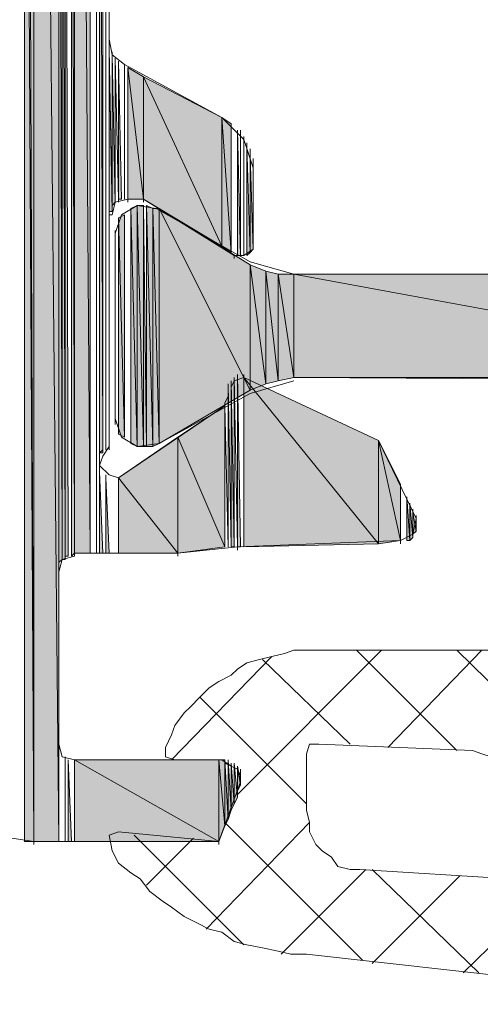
# Model space of a CAD drawing. Header units: millimetres. Extents: x -8934017 to -8932755, y 9525 to 11066.
# Tile 14 of 38: x -8933519 to -8933511, y 9613 to 9630. Entities that reach past the tile are written whole.
import ezdxf

# ---------------------------------------------------------------- set-up
doc = ezdxf.new("R2010")
doc.units = ezdxf.units.MM
doc.layers.add('Импорт в семействах', color=7, linetype='Continuous', lineweight=18)
doc.layers.add('Элементы узлов', color=7, linetype='Continuous', lineweight=18)

# ---------------------------------------------------------------- blocks, each defined once
blk = doc.blocks.new('Ригель в сборе - Окно для витража_dwg-21289138-Сечение 27')
at = {"layer": 'Импорт в семействах'}
for points in [[(-8933518.517, 9615.562), (-8933518.517, 9659.84), (-8933518.681, 9659.84), (-8933518.625, 9644.74)], [(-8933518.077, 9615.562), (-8933518.077, 9659.84), (-8933518.517, 9659.84), (-8933518.367, 9644.74)], [(-8933518.517, 9615.562), (-8933518.077, 9615.562), (-8933518.517, 9659.84), (-8933518.517, 9644.74)], [(-8933517.528, 9620.616), (-8933517.528, 9659.84), (-8933517.803, 9659.84), (-8933517.697, 9644.74)], [(-8933517.803, 9620.616), (-8933517.528, 9620.616), (-8933517.803, 9659.84), (-8933517.803, 9644.74)], [(-8933518.681, 9615.562), (-8933518.517, 9615.562), (-8933518.681, 9644.74)], [(-8933518.077, 9620.452), (-8933518.022, 9620.506), (-8933518.077, 9644.74)], [(-8933518.022, 9620.506), (-8933517.967, 9620.506), (-8933518.022, 9644.74)], [(-8933517.967, 9620.561), (-8933517.913, 9620.561), (-8933517.967, 9644.74)], [(-8933517.857, 9620.561), (-8933517.803, 9620.616), (-8933517.857, 9644.74)], [(-8933517.364, 9622.374), (-8933517.308, 9622.374), (-8933517.364, 9644.74)], [(-8933517.198, 9626.604), (-8933517.143, 9626.604), (-8933517.198, 9629.461)], [(-8933517.143, 9626.714), (-8933517.089, 9626.769), (-8933517.143, 9629.351)], [(-8933517.033, 9626.824), (-8933516.979, 9626.824), (-8933517.033, 9629.241)], [(-8933516.594, 9626.824), (-8933516.594, 9628.967), (-8933516.869, 9629.131)], [(-8933516.869, 9626.824), (-8933516.594, 9626.824), (-8933516.869, 9629.131)], [(-8933515.221, 9626), (-8933515.221, 9628.252), (-8933516.594, 9628.967)], [(-8933515.221, 9626), (-8933516.594, 9628.967), (-8933516.594, 9626.824)], [(-8933515.056, 9625.89), (-8933515.056, 9628.142), (-8933515.221, 9628.252)], [(-8933515.056, 9625.89), (-8933515.221, 9628.252), (-8933515.221, 9626)], [(-8933514.946, 9625.835), (-8933514.891, 9625.835), (-8933514.946, 9628.033)], [(-8933514.781, 9625.835), (-8933514.726, 9625.89), (-8933514.781, 9627.758)], [(-8933514.726, 9625.89), (-8933514.671, 9625.945), (-8933514.726, 9627.593)], [(-8933516.704, 9622.484), (-8933516.704, 9626.714), (-8933516.814, 9626.659)], [(-8933516.594, 9622.484), (-8933516.594, 9626.714), (-8933516.704, 9626.714)], [(-8933516.704, 9622.484), (-8933516.594, 9622.484), (-8933516.704, 9626.714)], [(-8933516.594, 9622.484), (-8933516.539, 9622.484), (-8933516.594, 9626.714)], [(-8933516.429, 9622.484), (-8933516.429, 9626.659), (-8933516.539, 9626.714)], [(-8933516.429, 9622.484), (-8933516.539, 9626.714), (-8933516.539, 9622.484)], [(-8933516.924, 9622.649), (-8933516.924, 9626.549), (-8933517.033, 9626.494)], [(-8933516.704, 9622.484), (-8933516.814, 9626.659), (-8933516.814, 9622.539)], [(-8933516.319, 9622.539), (-8933516.319, 9626.659), (-8933516.429, 9626.659)], [(-8933516.429, 9622.484), (-8933516.319, 9622.539), (-8933516.429, 9626.659)], [(-8933514.726, 9623.473), (-8933514.726, 9625.67), (-8933516.319, 9626.659)], [(-8933516.319, 9622.539), (-8933514.726, 9623.473), (-8933516.319, 9626.659)], [(-8933516.924, 9622.649), (-8933517.033, 9626.494), (-8933517.033, 9622.704)], [(-8933514.451, 9623.583), (-8933514.451, 9625.561), (-8933514.726, 9625.67)], [(-8933514.726, 9623.473), (-8933514.451, 9623.583), (-8933514.726, 9625.67)], [(-8933514.232, 9623.638), (-8933514.232, 9625.506), (-8933514.451, 9625.561)], [(-8933514.451, 9623.583), (-8933514.232, 9623.638), (-8933514.451, 9625.561)], [(-8933513.957, 9623.693), (-8933513.957, 9625.506), (-8933514.232, 9625.506)], [(-8933514.232, 9623.638), (-8933513.957, 9623.693), (-8933514.232, 9625.506)], [(-8933504.124, 9623.693), (-8933504.124, 9625.506), (-8933513.957, 9625.506)], [(-8933513.957, 9623.693), (-8933504.124, 9623.693), (-8933513.957, 9625.506)], [(-8933514.946, 9620.726), (-8933514.891, 9620.726), (-8933514.946, 9623.748)], [(-8933515.056, 9620.726), (-8933515.001, 9620.726), (-8933515.056, 9623.638)], [(-8933512.474, 9620.781), (-8933512.474, 9622.594), (-8933514.836, 9623.693)], [(-8933514.836, 9620.726), (-8933512.474, 9620.781), (-8933514.836, 9623.693)], [(-8933515.166, 9620.726), (-8933515.166, 9623.198), (-8933515.99, 9622.649)], [(-8933515.99, 9620.616), (-8933515.99, 9622.649), (-8933517.033, 9621.935)], [(-8933515.99, 9620.616), (-8933515.166, 9620.726), (-8933515.99, 9622.649)], [(-8933512.089, 9620.836), (-8933512.089, 9621.825), (-8933512.474, 9622.594)], [(-8933512.474, 9620.781), (-8933512.089, 9620.836), (-8933512.474, 9622.594)], [(-8933517.364, 9620.616), (-8933517.308, 9620.616), (-8933517.364, 9622.045)], [(-8933517.253, 9620.616), (-8933517.198, 9620.616), (-8933517.253, 9621.935)], [(-8933517.033, 9620.616), (-8933515.99, 9620.616), (-8933517.033, 9621.935)], [(-8933511.979, 9620.836), (-8933511.924, 9620.836), (-8933511.979, 9621.605)], [(-8933511.924, 9620.836), (-8933511.87, 9620.891), (-8933511.924, 9621.495)], [(-8933511.87, 9620.946), (-8933511.815, 9621.001), (-8933511.87, 9621.33)], [(-8933517.913, 9615.562), (-8933517.857, 9615.562), (-8933517.913, 9616.991)], [(-8933515.275, 9615.562), (-8933515.275, 9616.991), (-8933517.803, 9616.991)], [(-8933517.803, 9615.562), (-8933515.275, 9615.562), (-8933517.803, 9616.991)], [(-8933515.166, 9615.837), (-8933515.166, 9616.991), (-8933515.275, 9616.991)], [(-8933515.275, 9615.562), (-8933515.166, 9615.837), (-8933515.275, 9616.991)], [(-8933515.166, 9615.837), (-8933515.111, 9615.947), (-8933515.166, 9616.991)], [(-8933515.111, 9615.947), (-8933515.056, 9616.112), (-8933515.111, 9616.991)], [(-8933515.056, 9616.112), (-8933515.001, 9616.221), (-8933515.056, 9616.936)], [(-8933515.001, 9616.221), (-8933514.946, 9616.331), (-8933515.001, 9616.936)], [(-8933514.946, 9616.441), (-8933514.891, 9616.551), (-8933514.946, 9616.826)]]:
    blk.add_hatch(color=256, dxfattribs=at).paths.add_polyline_path(points)
for p, q in [((-8933518.517, 9615.562), (-8933518.517, 9659.84)), ((-8933518.077, 9615.562), (-8933518.517, 9659.84)), ((-8933518.077, 9615.562), (-8933518.077, 9659.84)), ((-8933517.528, 9620.616), (-8933517.803, 9659.84)), ((-8933517.528, 9620.616), (-8933517.528, 9659.84)), ((-8933518.517, 9615.562), (-8933518.681, 9644.74)), ((-8933518.681, 9644.74), (-8933518.681, 9615.562)), ((-8933518.625, 9644.74), (-8933518.517, 9615.562)), ((-8933518.517, 9644.74), (-8933518.517, 9615.562)), ((-8933518.367, 9644.74), (-8933518.077, 9615.562)), ((-8933518.022, 9620.506), (-8933518.077, 9644.74)), ((-8933518.077, 9644.74), (-8933518.077, 9620.452)), ((-8933517.967, 9620.506), (-8933518.022, 9644.74)), ((-8933518.022, 9644.74), (-8933518.022, 9620.506)), ((-8933517.913, 9620.561), (-8933517.967, 9644.74)), ((-8933517.967, 9644.74), (-8933517.967, 9620.561)), ((-8933517.803, 9620.616), (-8933517.857, 9644.74)), ((-8933517.857, 9644.74), (-8933517.857, 9620.561)), ((-8933517.803, 9644.74), (-8933517.803, 9620.616)), ((-8933517.697, 9644.74), (-8933517.528, 9620.616)), ((-8933517.308, 9622.374), (-8933517.364, 9644.74)), ((-8933517.364, 9644.74), (-8933517.364, 9622.374)), ((-8933517.143, 9626.604), (-8933517.198, 9629.461)), ((-8933517.198, 9629.461), (-8933517.198, 9626.604)), ((-8933517.089, 9626.769), (-8933517.143, 9629.351)), ((-8933517.143, 9629.351), (-8933517.143, 9626.714)), ((-8933516.979, 9626.824), (-8933517.033, 9629.241)), ((-8933517.033, 9629.241), (-8933517.033, 9626.824)), ((-8933516.594, 9628.967), (-8933516.869, 9629.131)), ((-8933516.869, 9629.131), (-8933516.594, 9626.824)), ((-8933516.594, 9626.824), (-8933516.869, 9629.131)), ((-8933516.869, 9629.131), (-8933516.869, 9626.824)), ((-8933516.594, 9626.824), (-8933516.594, 9628.967)), ((-8933515.221, 9628.252), (-8933516.594, 9628.967)), ((-8933516.594, 9628.967), (-8933515.221, 9626)), ((-8933515.221, 9626), (-8933516.594, 9628.967)), ((-8933516.594, 9628.967), (-8933516.594, 9626.824)), ((-8933515.221, 9628.252), (-8933515.221, 9628.197)), ((-8933515.221, 9626), (-8933515.221, 9628.252)), ((-8933515.056, 9628.142), (-8933515.221, 9628.252)), ((-8933515.221, 9628.252), (-8933515.056, 9625.89)), ((-8933515.056, 9625.89), (-8933515.221, 9628.252)), ((-8933515.221, 9628.252), (-8933515.221, 9626)), ((-8933515.056, 9625.89), (-8933515.056, 9628.142)), ((-8933514.891, 9625.835), (-8933514.946, 9628.033)), ((-8933514.946, 9628.033), (-8933514.946, 9625.835)), ((-8933514.726, 9625.89), (-8933514.781, 9627.758)), ((-8933514.781, 9627.758), (-8933514.781, 9625.835)), ((-8933514.671, 9625.945), (-8933514.726, 9627.593)), ((-8933514.726, 9627.593), (-8933514.726, 9625.89)), ((-8933517.143, 9626.714), (-8933517.089, 9626.769)), ((-8933517.033, 9626.824), (-8933516.979, 9626.824)), ((-8933516.869, 9626.824), (-8933516.869, 9626.769)), ((-8933516.869, 9626.824), (-8933516.594, 9626.824)), ((-8933516.704, 9626.714), (-8933516.814, 9626.659)), ((-8933516.704, 9622.484), (-8933516.704, 9626.714)), ((-8933516.594, 9626.714), (-8933516.704, 9626.714)), ((-8933516.704, 9626.714), (-8933516.594, 9622.484)), ((-8933516.594, 9622.484), (-8933516.704, 9626.714)), ((-8933516.704, 9626.714), (-8933516.704, 9622.484)), ((-8933516.594, 9626.824), (-8933516.594, 9626.769)), ((-8933516.594, 9626.824), (-8933515.221, 9626)), ((-8933516.594, 9622.484), (-8933516.594, 9626.714)), ((-8933516.539, 9622.484), (-8933516.594, 9626.714)), ((-8933516.594, 9626.714), (-8933516.594, 9622.484)), ((-8933516.429, 9626.659), (-8933516.539, 9626.714)), ((-8933516.539, 9626.714), (-8933516.429, 9622.484)), ((-8933516.429, 9622.484), (-8933516.539, 9626.714)), ((-8933516.539, 9626.714), (-8933516.539, 9622.484)), ((-8933517.198, 9626.604), (-8933517.143, 9626.604)), ((-8933516.924, 9626.549), (-8933517.033, 9626.494)), ((-8933516.924, 9622.649), (-8933516.924, 9626.549)), ((-8933516.814, 9626.659), (-8933516.704, 9622.484)), ((-8933516.704, 9622.484), (-8933516.814, 9626.659)), ((-8933516.814, 9626.659), (-8933516.814, 9622.539)), ((-8933516.429, 9622.484), (-8933516.429, 9626.659)), ((-8933516.319, 9626.659), (-8933516.429, 9626.659)), ((-8933516.429, 9626.659), (-8933516.319, 9622.539)), ((-8933516.319, 9622.539), (-8933516.429, 9626.659)), ((-8933516.429, 9626.659), (-8933516.429, 9622.484)), ((-8933516.319, 9622.539), (-8933516.319, 9626.659)), ((-8933514.726, 9625.67), (-8933516.319, 9626.659)), ((-8933516.319, 9626.659), (-8933514.726, 9623.473)), ((-8933514.726, 9623.473), (-8933516.319, 9626.659)), ((-8933516.319, 9626.659), (-8933516.319, 9622.539)), ((-8933517.033, 9626.494), (-8933516.924, 9622.649)), ((-8933516.924, 9622.649), (-8933517.033, 9626.494)), ((-8933517.033, 9626.494), (-8933517.033, 9622.704)), ((-8933515.221, 9626), (-8933515.056, 9625.89)), ((-8933515.001, 9625.835), (-8933515.001, 9625.78)), ((-8933514.946, 9625.835), (-8933514.891, 9625.835)), ((-8933514.781, 9625.835), (-8933514.726, 9625.89)), ((-8933514.726, 9625.89), (-8933514.671, 9625.945)), ((-8933514.726, 9623.473), (-8933514.726, 9625.67)), ((-8933514.451, 9625.561), (-8933514.726, 9625.67)), ((-8933514.726, 9625.67), (-8933514.451, 9623.583)), ((-8933514.451, 9623.583), (-8933514.726, 9625.67)), ((-8933514.726, 9625.67), (-8933514.726, 9623.473)), ((-8933514.451, 9623.583), (-8933514.451, 9625.561)), ((-8933514.232, 9625.506), (-8933514.451, 9625.561)), ((-8933514.451, 9625.561), (-8933514.232, 9623.638)), ((-8933514.232, 9623.638), (-8933514.451, 9625.561)), ((-8933514.451, 9625.561), (-8933514.451, 9623.583)), ((-8933514.232, 9623.638), (-8933514.232, 9625.506)), ((-8933513.957, 9625.506), (-8933514.232, 9625.506)), ((-8933514.232, 9625.506), (-8933513.957, 9623.693)), ((-8933513.957, 9623.693), (-8933514.232, 9625.506)), ((-8933514.232, 9625.506), (-8933514.232, 9623.638)), ((-8933513.957, 9623.693), (-8933513.957, 9625.506)), ((-8933504.124, 9625.506), (-8933513.957, 9625.506)), ((-8933513.957, 9625.506), (-8933504.124, 9623.693)), ((-8933504.124, 9623.693), (-8933513.957, 9625.506)), ((-8933513.957, 9625.506), (-8933513.957, 9623.693)), ((-8933514.891, 9620.726), (-8933514.946, 9623.748)), ((-8933514.946, 9623.748), (-8933514.946, 9620.726)), ((-8933515.001, 9620.726), (-8933515.056, 9623.638)), ((-8933515.056, 9623.638), (-8933515.056, 9620.726)), ((-8933512.474, 9622.594), (-8933514.836, 9623.693)), ((-8933514.836, 9623.693), (-8933512.474, 9620.781)), ((-8933512.474, 9620.781), (-8933514.836, 9623.693)), ((-8933514.836, 9623.693), (-8933514.836, 9620.726)), ((-8933514.726, 9623.473), (-8933514.451, 9623.583)), ((-8933514.451, 9623.583), (-8933514.232, 9623.638)), ((-8933514.232, 9623.638), (-8933513.957, 9623.693)), ((-8933513.957, 9623.693), (-8933504.124, 9623.693)), ((-8933516.319, 9622.539), (-8933514.726, 9623.473)), ((-8933515.166, 9623.198), (-8933515.99, 9622.649)), ((-8933515.166, 9620.726), (-8933515.166, 9623.198)), ((-8933517.033, 9622.704), (-8933516.924, 9622.649)), ((-8933515.99, 9622.649), (-8933517.033, 9621.935)), ((-8933516.814, 9622.539), (-8933516.704, 9622.484)), ((-8933516.429, 9622.484), (-8933516.319, 9622.539)), ((-8933515.99, 9620.616), (-8933515.99, 9622.649)), ((-8933515.99, 9622.649), (-8933515.166, 9620.726)), ((-8933515.166, 9620.726), (-8933515.99, 9622.649)), ((-8933515.99, 9622.649), (-8933515.99, 9620.616)), ((-8933512.474, 9622.594), (-8933512.474, 9622.539)), ((-8933512.474, 9620.781), (-8933512.474, 9622.594)), ((-8933512.089, 9621.825), (-8933512.474, 9622.594)), ((-8933512.474, 9622.594), (-8933512.089, 9620.836)), ((-8933512.089, 9620.836), (-8933512.474, 9622.594)), ((-8933512.474, 9622.594), (-8933512.474, 9620.781)), ((-8933517.364, 9622.374), (-8933517.308, 9622.374)), ((-8933517.198, 9622.484), (-8933517.198, 9622.429)), ((-8933516.704, 9622.484), (-8933516.594, 9622.484)), ((-8933516.594, 9622.484), (-8933516.539, 9622.484)), ((-8933516.539, 9622.484), (-8933516.429, 9622.484)), ((-8933517.308, 9620.616), (-8933517.364, 9622.045)), ((-8933517.364, 9622.045), (-8933517.364, 9620.616)), ((-8933517.198, 9620.616), (-8933517.253, 9621.935)), ((-8933517.253, 9621.935), (-8933517.253, 9620.616)), ((-8933517.033, 9621.935), (-8933517.033, 9621.88)), ((-8933517.033, 9621.935), (-8933515.99, 9620.616)), ((-8933515.99, 9620.616), (-8933517.033, 9621.935)), ((-8933517.033, 9621.935), (-8933517.033, 9620.616)), ((-8933512.089, 9620.836), (-8933512.089, 9621.825)), ((-8933511.924, 9620.836), (-8933511.979, 9621.605)), ((-8933511.979, 9621.605), (-8933511.979, 9620.836)), ((-8933511.87, 9620.891), (-8933511.924, 9621.495)), ((-8933511.924, 9621.495), (-8933511.924, 9620.836)), ((-8933511.815, 9621.001), (-8933511.87, 9621.33)), ((-8933511.87, 9621.33), (-8933511.87, 9620.946)), ((-8933511.87, 9620.946), (-8933511.815, 9621.001)), ((-8933512.474, 9620.781), (-8933512.089, 9620.836)), ((-8933512.089, 9620.836), (-8933512.089, 9620.781)), ((-8933511.979, 9620.836), (-8933511.924, 9620.836)), ((-8933511.924, 9620.836), (-8933511.87, 9620.891)), ((-8933515.99, 9620.616), (-8933515.166, 9620.726)), ((-8933515.056, 9620.726), (-8933515.001, 9620.726)), ((-8933514.946, 9620.726), (-8933514.946, 9620.671)), ((-8933514.946, 9620.726), (-8933514.891, 9620.726)), ((-8933514.836, 9620.726), (-8933512.474, 9620.781)), ((-8933518.077, 9620.452), (-8933518.022, 9620.506)), ((-8933518.022, 9620.506), (-8933517.967, 9620.506)), ((-8933517.967, 9620.561), (-8933517.913, 9620.561)), ((-8933517.857, 9620.561), (-8933517.803, 9620.616)), ((-8933517.803, 9620.616), (-8933517.528, 9620.616)), ((-8933517.364, 9620.616), (-8933517.308, 9620.616)), ((-8933517.253, 9620.616), (-8933517.198, 9620.616)), ((-8933517.033, 9620.616), (-8933515.99, 9620.616)), ((-8933515.99, 9620.616), (-8933515.99, 9620.561)), ((-8933518.077, 9620.287), (-8933518.077, 9620.232)), ((-8933517.857, 9615.562), (-8933517.913, 9616.991)), ((-8933517.913, 9616.991), (-8933517.913, 9615.562)), ((-8933517.803, 9616.991), (-8933517.803, 9616.936)), ((-8933515.275, 9616.991), (-8933517.803, 9616.991)), ((-8933517.803, 9616.991), (-8933515.275, 9615.562)), ((-8933515.275, 9615.562), (-8933517.803, 9616.991)), ((-8933517.803, 9616.991), (-8933517.803, 9615.562)), ((-8933515.275, 9615.562), (-8933515.275, 9616.991)), ((-8933515.166, 9616.991), (-8933515.275, 9616.991)), ((-8933515.275, 9616.991), (-8933515.166, 9615.837)), ((-8933515.166, 9615.837), (-8933515.275, 9616.991)), ((-8933515.275, 9616.991), (-8933515.275, 9615.562)), ((-8933515.166, 9615.837), (-8933515.166, 9616.991)), ((-8933515.111, 9615.947), (-8933515.166, 9616.991)), ((-8933515.166, 9616.991), (-8933515.166, 9615.837)), ((-8933515.056, 9616.112), (-8933515.111, 9616.991)), ((-8933515.111, 9616.991), (-8933515.111, 9615.947)), ((-8933515.001, 9616.221), (-8933515.056, 9616.936)), ((-8933515.056, 9616.936), (-8933515.056, 9616.112)), ((-8933514.946, 9616.331), (-8933515.001, 9616.936)), ((-8933515.001, 9616.936), (-8933515.001, 9616.221)), ((-8933514.891, 9616.551), (-8933514.946, 9616.826)), ((-8933514.946, 9616.826), (-8933514.946, 9616.441)), ((-8933514.946, 9616.441), (-8933514.891, 9616.551)), ((-8933514.891, 9616.606), (-8933514.891, 9616.551)), ((-8933515.001, 9616.221), (-8933514.946, 9616.331)), ((-8933515.056, 9616.112), (-8933515.001, 9616.221)), ((-8933515.111, 9615.947), (-8933515.056, 9616.112)), ((-8933515.275, 9615.562), (-8933515.166, 9615.837)), ((-8933515.166, 9615.837), (-8933515.111, 9615.947)), ((-8933518.681, 9615.562), (-8933518.517, 9615.562)), ((-8933518.517, 9615.562), (-8933518.517, 9615.507)), ((-8933518.517, 9615.562), (-8933518.077, 9615.562)), ((-8933517.913, 9615.562), (-8933517.857, 9615.562)), ((-8933517.803, 9615.562), (-8933515.275, 9615.562)), ((-8933515.275, 9615.562), (-8933515.275, 9615.507))]:
    blk.add_line(p, q, dxfattribs=at)
at = {"layer": 'Импорт в семействах', "color": 9, "true_color": 0xc0c0c0}
for p, q in [((-8933512.419, 9618.913), (-8933514.946, 9616.386)), ((-8933511.1, 9617.155), (-8933512.858, 9618.913)), ((-8933510.661, 9618.913), (-8933512.309, 9617.21)), ((-8933508.244, 9616.112), (-8933511.1, 9618.913)), ((-8933514.342, 9618.803), (-8933516.1, 9616.991)), ((-8933512.969, 9617.265), (-8933514.506, 9618.749)), ((-8933513.737, 9616.221), (-8933515.605, 9618.089)), ((-8933513.682, 9615.892), (-8933515.495, 9614.024)), ((-8933512.748, 9613.475), (-8933515.166, 9615.892)), ((-8933508.244, 9615.947), (-8933510.991, 9613.255)), ((-8933514.836, 9613.749), (-8933516.759, 9615.672)), ((-8933515.715, 9615.617), (-8933516.539, 9614.793)), ((-8933512.694, 9615.068), (-8933514.177, 9613.585)), ((-8933510.716, 9613.255), (-8933512.584, 9615.068)), ((-8933511.046, 9614.958), (-8933512.584, 9613.42))]:
    blk.add_line(p, q, dxfattribs=at)
at = {"layer": 'Импорт в семействах', "flags": 128}
for points in [[(-8933518.077, 9659.84), (-8933518.077, 9620.342), (-8933518.077, 9659.84), (-8933518.077, 9620.287), (-8933518.077, 9620.342), (-8933518.077, 9659.84), (-8933518.077, 9620.397), (-8933518.077, 9659.84), (-8933518.077, 9620.342), (-8933518.077, 9620.397), (-8933518.077, 9659.84), (-8933518.077, 9620.452), (-8933518.077, 9659.84), (-8933518.077, 9620.397), (-8933518.077, 9620.452)], [(-8933517.967, 9659.84), (-8933517.967, 9620.561), (-8933517.967, 9620.506), (-8933517.967, 9659.84), (-8933517.967, 9620.561)], [(-8933514.836, 9627.923), (-8933514.836, 9625.835), (-8933514.836, 9627.868), (-8933514.836, 9627.923), (-8933514.836, 9625.835)], [(-8933514.781, 9627.813), (-8933514.781, 9625.835), (-8933514.781, 9627.758), (-8933514.781, 9627.813), (-8933514.781, 9625.835)], [(-8933514.726, 9627.703), (-8933514.726, 9625.89), (-8933514.726, 9627.703), (-8933514.726, 9625.89), (-8933514.726, 9627.703), (-8933514.726, 9625.89), (-8933514.726, 9627.593), (-8933514.726, 9627.703), (-8933514.726, 9625.89)], [(-8933514.671, 9627.538), (-8933514.671, 9625.945), (-8933514.671, 9627.538), (-8933514.671, 9625.945), (-8933514.671, 9627.538), (-8933514.671, 9626), (-8933514.671, 9627.428), (-8933514.671, 9627.538), (-8933514.671, 9625.945), (-8933514.671, 9626)], [(-8933517.033, 9626.385), (-8933517.033, 9622.704), (-8933517.033, 9626.494), (-8933517.033, 9626.385), (-8933517.033, 9622.704)], [(-8933517.089, 9626.22), (-8933517.089, 9622.869), (-8933517.089, 9626.275), (-8933517.089, 9626.22), (-8933517.089, 9622.869)], [(-8933517.253, 9621.99), (-8933517.253, 9620.616), (-8933517.253, 9621.935), (-8933517.253, 9621.99), (-8933517.253, 9620.616)], [(-8933511.87, 9621.385), (-8933511.87, 9620.946), (-8933511.87, 9621.33), (-8933511.87, 9621.385), (-8933511.87, 9620.891), (-8933511.87, 9620.946)], [(-8933510.661, 9617.1), (-8933510.826, 9617.155), (-8933513.518, 9617.265), (-8933513.682, 9617.265), (-8933513.737, 9617.1), (-8933513.737, 9616.112), (-8933513.682, 9615.892), (-8933513.682, 9615.727), (-8933513.572, 9615.507), (-8933513.463, 9615.397), (-8933513.298, 9615.288), (-8933513.188, 9615.123), (-8933512.969, 9615.068), (-8933512.803, 9615.068), (-8933510.166, 9614.903), (-8933509.947, 9614.958), (-8933509.892, 9615.068), (-8933509.892, 9616.167), (-8933509.947, 9616.331), (-8933510.057, 9616.551), (-8933510.112, 9616.661), (-8933510.222, 9616.826), (-8933510.331, 9616.881), (-8933510.497, 9617.046)], [(-8933517.967, 9617.046), (-8933517.967, 9615.562), (-8933517.967, 9616.991), (-8933517.967, 9617.046), (-8933517.967, 9615.562)]]:
    blk.add_lwpolyline(points, close=True, dxfattribs=at)
for points in [[(-8933517.418, 9656.215), (-8933517.418, 9620.616), (-8933517.418, 9656.16)], [(-8933517.418, 9656.215), (-8933517.418, 9620.616), (-8933517.418, 9656.215)], [(-8933517.418, 9656.16), (-8933517.418, 9620.616), (-8933517.418, 9656.16), (-8933517.418, 9622.264), (-8933517.418, 9656.05)], [(-8933517.364, 9656.105), (-8933517.364, 9622.209), (-8933517.364, 9622.264), (-8933517.364, 9656.105), (-8933517.364, 9622.319), (-8933517.364, 9656.05), (-8933517.364, 9622.264), (-8933517.364, 9622.319), (-8933517.364, 9656.05), (-8933517.364, 9622.319), (-8933517.364, 9656.05), (-8933517.364, 9622.319), (-8933517.364, 9656.05), (-8933517.364, 9622.374), (-8933517.364, 9655.995)], [(-8933517.364, 9656.05), (-8933517.364, 9622.319), (-8933517.364, 9622.374), (-8933517.364, 9656.05), (-8933517.364, 9622.429), (-8933517.364, 9655.995), (-8933517.364, 9622.374), (-8933517.308, 9622.429), (-8933517.308, 9655.995), (-8933517.308, 9622.429), (-8933517.308, 9655.94)], [(-8933517.308, 9655.995), (-8933517.308, 9622.429), (-8933517.308, 9655.995), (-8933517.308, 9622.484), (-8933517.308, 9655.885)], [(-8933517.253, 9655.94), (-8933517.253, 9622.429), (-8933517.253, 9622.484), (-8933517.253, 9655.94), (-8933517.253, 9622.484), (-8933517.253, 9655.885), (-8933517.253, 9622.484), (-8933517.253, 9655.885), (-8933517.253, 9622.484), (-8933517.253, 9655.83), (-8933517.253, 9622.484), (-8933517.253, 9655.83), (-8933517.253, 9622.484), (-8933517.253, 9655.775)], [(-8933517.198, 9655.83), (-8933517.198, 9622.484), (-8933517.198, 9655.83)], [(-8933517.418, 9656.215), (-8933517.418, 9656.105), (-8933517.418, 9620.616), (-8933517.418, 9656.16)], [(-8933517.198, 9647.7), (-8933517.198, 9629.626), (-8933517.143, 9629.351), (-8933516.924, 9629.186), (-8933515.221, 9628.252), (-8933514.836, 9627.868), (-8933514.671, 9627.373), (-8933514.671, 9626), (-8933514.671, 9625.945), (-8933514.836, 9625.835), (-8933515.001, 9625.835), (-8933516.594, 9626.824), (-8933516.869, 9626.824), (-8933517.089, 9626.769), (-8933517.143, 9626.549), (-8933517.198, 9626.549), (-8933517.198, 9622.484), (-8933517.308, 9622.319), (-8933517.364, 9622.155), (-8933517.198, 9621.99), (-8933517.033, 9621.935), (-8933515.166, 9623.198), (-8933515.166, 9623.143)], [(-8933517.198, 9629.626), (-8933517.198, 9622.484), (-8933517.198, 9629.626), (-8933517.198, 9629.516), (-8933517.198, 9622.484), (-8933517.198, 9629.626), (-8933517.198, 9629.516), (-8933517.198, 9622.484), (-8933517.198, 9629.516), (-8933517.198, 9622.484), (-8933517.198, 9629.516), (-8933517.198, 9626.604), (-8933517.198, 9629.461), (-8933517.198, 9629.516), (-8933517.198, 9626.549), (-8933517.198, 9626.604), (-8933517.198, 9629.516), (-8933517.198, 9626.604), (-8933517.198, 9629.461), (-8933517.198, 9626.604), (-8933517.198, 9629.461), (-8933517.143, 9626.659), (-8933517.143, 9629.406), (-8933517.143, 9626.604), (-8933517.143, 9626.659), (-8933517.143, 9629.406), (-8933517.143, 9626.714), (-8933517.143, 9629.351), (-8933517.143, 9629.406), (-8933517.143, 9626.659), (-8933517.143, 9626.714), (-8933517.143, 9629.406), (-8933517.143, 9626.714), (-8933517.143, 9629.351), (-8933517.143, 9626.714), (-8933517.143, 9629.351), (-8933517.089, 9626.769), (-8933517.089, 9629.296), (-8933517.089, 9626.769), (-8933517.089, 9629.296), (-8933517.033, 9626.824), (-8933517.033, 9629.241), (-8933517.033, 9626.769), (-8933517.033, 9626.824), (-8933517.033, 9629.241)], [(-8933516.924, 9629.131), (-8933516.924, 9629.186), (-8933516.924, 9626.824), (-8933516.924, 9629.186), (-8933516.924, 9626.824), (-8933516.924, 9629.186)], [(-8933514.946, 9628.033), (-8933514.946, 9625.835), (-8933514.946, 9628.033), (-8933514.946, 9625.835), (-8933514.946, 9628.033), (-8933514.891, 9625.835), (-8933514.891, 9627.978), (-8933514.891, 9628.033), (-8933514.891, 9625.835), (-8933514.891, 9628.033)], [(-8933514.671, 9627.428), (-8933514.671, 9626), (-8933514.671, 9627.373), (-8933514.671, 9627.428), (-8933514.671, 9626), (-8933514.671, 9627.428), (-8933514.671, 9627.318)], [(-8933513.957, 9623.693), (-8933504.124, 9623.638)], [(-8933504.124, 9625.506), (-8933513.957, 9625.506), (-8933514.726, 9625.725), (-8933516.374, 9626.659), (-8933516.704, 9626.714), (-8933516.979, 9626.549), (-8933517.089, 9626.22), (-8933517.089, 9622.979), (-8933516.979, 9622.649), (-8933516.704, 9622.484), (-8933516.319, 9622.539), (-8933514.726, 9623.418), (-8933513.957, 9623.638)], [(-8933514.946, 9623.748), (-8933514.946, 9620.726), (-8933514.946, 9623.748), (-8933514.946, 9620.726), (-8933514.946, 9623.693), (-8933514.946, 9620.726), (-8933514.946, 9623.693), (-8933514.946, 9623.748), (-8933514.946, 9620.726), (-8933515.001, 9623.693), (-8933515.001, 9620.726), (-8933515.001, 9623.693), (-8933515.001, 9620.726), (-8933515.056, 9623.638), (-8933515.056, 9620.726), (-8933515.056, 9623.638), (-8933515.056, 9620.726), (-8933515.111, 9623.583), (-8933515.111, 9623.363), (-8933515.111, 9623.583), (-8933515.111, 9623.363), (-8933515.111, 9623.528), (-8933515.111, 9623.418), (-8933515.111, 9623.583), (-8933515.111, 9623.528), (-8933515.111, 9623.418), (-8933515.111, 9623.528)], [(-8933514.836, 9623.748), (-8933514.836, 9620.726), (-8933514.836, 9623.693), (-8933514.836, 9623.748), (-8933514.836, 9620.726), (-8933514.836, 9623.748), (-8933514.836, 9623.638)], [(-8933515.056, 9623.528), (-8933515.001, 9623.638), (-8933514.836, 9623.693), (-8933512.474, 9622.594), (-8933511.815, 9621.221), (-8933511.87, 9620.946), (-8933512.089, 9620.836), (-8933514.946, 9620.726), (-8933515.99, 9620.616), (-8933517.803, 9620.616), (-8933517.803, 9620.561), (-8933518.022, 9620.506), (-8933518.077, 9620.287), (-8933518.077, 9617.265), (-8933518.022, 9617.046), (-8933517.803, 9616.991), (-8933515.166, 9616.991), (-8933515.166, 9616.936), (-8933514.946, 9616.826), (-8933514.891, 9616.606), (-8933515.275, 9615.562), (-8933518.517, 9615.562), (-8933518.901, 9615.617)], [(-8933515.111, 9623.528), (-8933515.111, 9623.363), (-8933515.166, 9623.253), (-8933515.166, 9620.726), (-8933515.166, 9623.198), (-8933515.166, 9620.726), (-8933515.166, 9623.198), (-8933515.111, 9620.726), (-8933515.111, 9623.253), (-8933515.111, 9620.726), (-8933515.111, 9623.253), (-8933515.111, 9620.726), (-8933515.111, 9623.308), (-8933515.111, 9623.253), (-8933515.111, 9620.726), (-8933515.111, 9623.253), (-8933515.111, 9620.726), (-8933515.111, 9623.363), (-8933515.111, 9623.308), (-8933515.111, 9620.726), (-8933515.111, 9623.308)], [(-8933517.364, 9622.209), (-8933517.364, 9620.616), (-8933517.364, 9622.155), (-8933517.364, 9622.209), (-8933517.364, 9620.616), (-8933517.364, 9622.209), (-8933517.364, 9620.616), (-8933517.364, 9622.1), (-8933517.364, 9622.155), (-8933517.364, 9620.616), (-8933517.364, 9622.155), (-8933517.364, 9620.616), (-8933517.364, 9622.045), (-8933517.364, 9622.1), (-8933517.364, 9620.616), (-8933517.364, 9622.1)], [(-8933511.815, 9621.276), (-8933511.815, 9621.001), (-8933511.815, 9621.221), (-8933511.815, 9621.276), (-8933511.815, 9621.001), (-8933511.815, 9621.276), (-8933511.815, 9621.056), (-8933511.815, 9621.221), (-8933511.815, 9621.001), (-8933511.815, 9621.056), (-8933511.815, 9621.221), (-8933511.815, 9621.056), (-8933511.815, 9621.221), (-8933511.815, 9621.056), (-8933511.815, 9621.221), (-8933511.815, 9621.111), (-8933511.815, 9621.166), (-8933511.815, 9621.111), (-8933511.815, 9621.166), (-8933511.815, 9621.221), (-8933511.815, 9621.056), (-8933511.815, 9621.111), (-8933511.815, 9621.221), (-8933511.815, 9621.166)], [(-8933505.882, 9612.706), (-8933513.737, 9613.585), (-8933514.012, 9613.585), (-8933514.232, 9613.64), (-8933514.506, 9613.694), (-8933514.781, 9613.749), (-8933515.001, 9613.804), (-8933515.221, 9613.969), (-8933515.441, 9614.024), (-8933515.66, 9614.134), (-8933515.88, 9614.244), (-8933516.1, 9614.409), (-8933516.265, 9614.518), (-8933516.484, 9614.683), (-8933516.649, 9614.903), (-8933516.814, 9615.013), (-8933517.033, 9615.178), (-8933517.143, 9615.397), (-8933517.198, 9615.672), (-8933517.033, 9615.727), (-8933515.275, 9615.562), (-8933514.891, 9616.606), (-8933514.891, 9616.716), (-8933514.946, 9616.826), (-8933515.056, 9616.881), (-8933515.221, 9616.991), (-8933516.045, 9616.991), (-8933516.209, 9617.046), (-8933516.209, 9617.21), (-8933516.1, 9617.43), (-8933516.045, 9617.595), (-8933515.88, 9617.815), (-8933515.77, 9617.924), (-8933515.605, 9618.089), (-8933515.441, 9618.254), (-8933515.275, 9618.364), (-8933515.056, 9618.474), (-8933514.946, 9618.584), (-8933514.781, 9618.694), (-8933514.561, 9618.749), (-8933514.342, 9618.803), (-8933514.122, 9618.858), (-8933513.957, 9618.913), (-8933513.682, 9618.913), (-8933513.518, 9618.913), (-8933503.464, 9618.913)], [(-8933518.077, 9617.21), (-8933518.077, 9617.265), (-8933518.077, 9615.562), (-8933518.077, 9617.21), (-8933518.077, 9617.265), (-8933518.077, 9615.562), (-8933518.077, 9617.265), (-8933518.077, 9615.562), (-8933518.077, 9617.155), (-8933518.077, 9617.21), (-8933518.077, 9615.562), (-8933518.077, 9617.21), (-8933518.077, 9615.562), (-8933518.077, 9617.1), (-8933518.077, 9617.155), (-8933518.077, 9615.562), (-8933518.077, 9617.155)], [(-8933514.946, 9616.881), (-8933514.946, 9616.441), (-8933514.946, 9616.826), (-8933514.946, 9616.881), (-8933514.946, 9616.331), (-8933514.946, 9616.441), (-8933514.946, 9616.881), (-8933514.891, 9616.606), (-8933514.891, 9616.771), (-8933514.891, 9616.826), (-8933514.891, 9616.551), (-8933514.891, 9616.606), (-8933514.891, 9616.826), (-8933514.891, 9616.606), (-8933514.891, 9616.771), (-8933514.891, 9616.606), (-8933514.891, 9616.771), (-8933514.891, 9616.661), (-8933514.891, 9616.716), (-8933514.891, 9616.661), (-8933514.891, 9616.716), (-8933514.891, 9616.771), (-8933514.891, 9616.606), (-8933514.891, 9616.661), (-8933514.891, 9616.771)]]:
    blk.add_lwpolyline(points, dxfattribs=at)
blk = doc.blocks.new('Ригель в сборе - Ригель в сборе-21289257-Сечение 27')
blk.add_blockref('Ригель в сборе - Окно для витража_dwg-21289138-Сечение 27', (0, 0))

msp = doc.modelspace()

# ---------------------------------------------------------------- block references
at = {"layer": 'Элементы узлов'}
msp.add_blockref('Ригель в сборе - Ригель в сборе-21289257-Сечение 27', (0, 0), dxfattribs=at)

doc.saveas('drawing.dxf')
